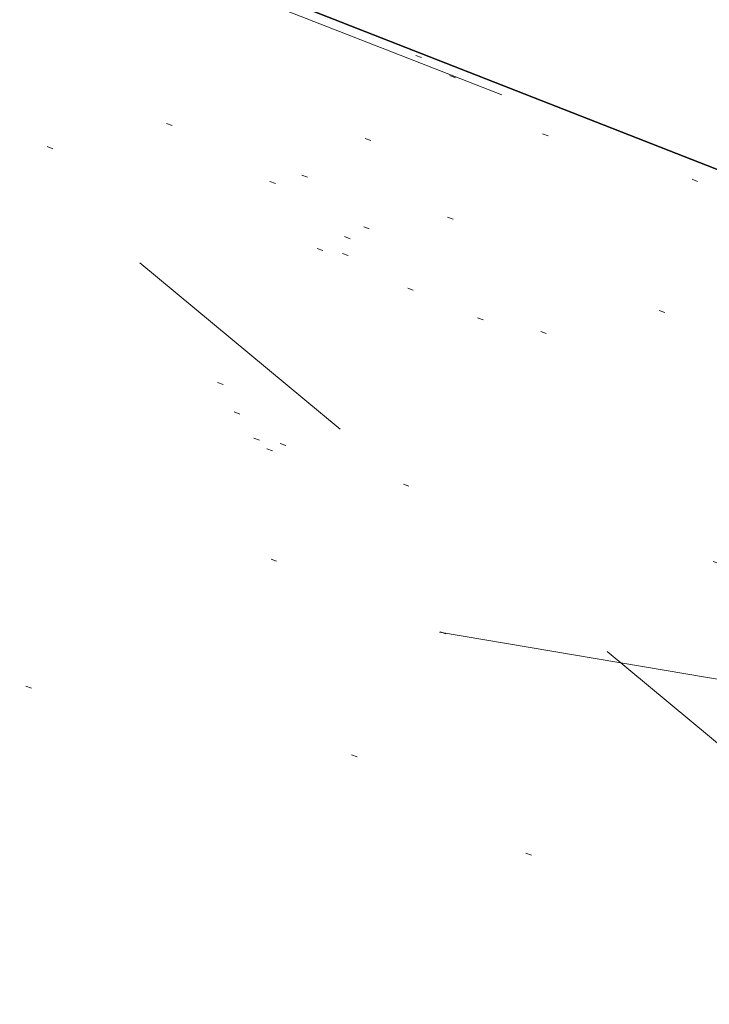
# Model space of a CAD drawing. Extents: x 413123 to 1465301, y 377724 to 504150.
# Tile 18 of 256: x 1463398 to 1463410, y 433133 to 433149. Entities that reach past the tile are written whole.
import ezdxf

# ---------------------------------------------------------------- set-up
doc = ezdxf.new("R2010")
doc.units = 0
doc.header["$MEASUREMENT"] = 0
for name, pattern in [('DGN Style 1', [8.732639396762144, 0.01453018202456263, -8.71810921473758]), ('DGN Style 3', [20.34225483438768, 14.53018202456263, -5.812072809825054]), ('DGN Style 5', [10.171127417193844, 4.35905460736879, -5.812072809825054]), ('teleex', [0])]:
    doc.linetypes.add(name, pattern=pattern)
for name, color, linetype, lineweight in [('DT_X_Contour_Minor', 136, 'DGN Style 3', 0), ('DT_X_Terrain_Ground_Line', 92, 'DGN Style 3', 13), ('PM_X_Parking_Lot_Stall', 7, 'DGN Style 5', 0), ('PV_X_Curb', 120, 'DGN Style 1', 0), ('PV_X_EOP', 7, 'DGN Style 3', 0), ('PV_X_Walk', 120, 'DGN Style 5', 0), ('UT_X_Telecom', 30, 'teleex', 0)]:
    doc.layers.add(name, color=color, linetype=linetype, lineweight=lineweight)
doc.layers.add('SV_Observation (Construction)', color=97, linetype='DGN Style 1', lineweight=0, transparency=0.9)
doc.layers.add('SV_Setup (Construction)', color=4, linetype='Continuous', lineweight=30, transparency=0.9)

# ---------------------------------------------------------------- blocks, each defined once
blk = doc.blocks.new('*U5554', base_point=(1463158.719041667, 433438.2508333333, 579.5851666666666))
at = {"layer": 'DT_X_Contour_Minor', "elevation": 572.9999999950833, "flags": 128}
blk.add_lwpolyline([(1463417.794814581, 433133.1304629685), (1463414.517346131, 433136.3980909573), (1463413.902764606, 433137.0110445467), (1463413.463649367, 433137.4494933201), (1463413.200000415, 433137.7134372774), (1463413.111817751, 433137.8028764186), (1463413.109719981, 433137.8130811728), (1463402.579885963, 433139.5967419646)], dxfattribs=at)

msp = doc.modelspace()

# ---------------------------------------------------------------- linework, layer by layer
at = {"layer": 'PM_X_Parking_Lot_Stall', "extrusion": (0.03081135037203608, 0.08852785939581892, 0.995597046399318), "elevation": 84005.00695249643, "flags": 128}
msp.add_lwpolyline([(-1239722.489240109, -886121.6598026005), (-1239705.710959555, -886127.9769823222), (-1239705.728249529, -886131.3806150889)], dxfattribs=at)
at = {"layer": 'PV_X_Curb'}
msp.add_open_spline([(1463694.730807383, 433042.1012902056, 573.2000085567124), (1463688.122071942, 433044.6665198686, 573.2117681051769), (1463681.5133365, 433047.2317495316, 573.2235276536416), (1463674.904601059, 433049.7969791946, 573.2352872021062), (1463669.906627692, 433051.7384291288, 573.2422034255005), (1463664.908654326, 433053.679879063, 573.249119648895), (1463659.910680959, 433055.6213289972, 573.2560358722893), (1463659.31440991, 433055.8530469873, 573.3282538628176), (1463658.718138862, 433056.0847649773, 573.400471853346), (1463658.121867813, 433056.3164829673, 573.4726898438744), (1463656.811811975, 433056.8455353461, 573.4691755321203), (1463655.501756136, 433057.3745877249, 573.4656612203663), (1463654.191700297, 433057.9036401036, 573.4621469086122), (1463647.078403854, 433060.7016199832, 573.4311409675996), (1463639.965107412, 433063.4995998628, 573.4001350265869), (1463632.851810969, 433066.2975797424, 573.3691290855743), (1463626.603526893, 433068.7760307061, 573.3262890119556), (1463620.355242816, 433071.25448167, 573.2834489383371), (1463614.10695874, 433073.7329326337, 573.2406088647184), (1463606.821724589, 433076.5483492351, 573.1778320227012), (1463599.536490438, 433079.3637658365, 573.1150551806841), (1463592.251256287, 433082.1791824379, 573.052278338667), (1463585.048675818, 433085.0513616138, 572.9767093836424), (1463577.846095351, 433087.9235407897, 572.901140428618), (1463570.643514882, 433090.7957199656, 572.8255714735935), (1463568.520856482, 433091.6009161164, 572.8136526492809), (1463566.398198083, 433092.4061122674, 572.8017338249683), (1463564.275539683, 433093.2113084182, 572.7898150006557), (1463563.658286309, 433093.4932407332, 572.723361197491), (1463563.041032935, 433093.7751730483, 572.6569073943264), (1463562.423779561, 433094.0571053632, 572.5904535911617), (1463557.897842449, 433095.8076798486, 572.5495712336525), (1463553.371905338, 433097.5582543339, 572.5086888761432), (1463548.845968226, 433099.3088288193, 572.4678065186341), (1463541.746736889, 433102.0973839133, 572.4116307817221), (1463534.647505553, 433104.8859390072, 572.3554550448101), (1463527.548274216, 433107.6744941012, 572.2992793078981), (1463527.099574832, 433107.8541490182, 572.3819727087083), (1463526.650875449, 433108.0338039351, 572.4646661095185), (1463526.202176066, 433108.2134588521, 572.5473595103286), (1463518.442801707, 433111.2934591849, 572.5872886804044), (1463510.683427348, 433114.3734595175, 572.6272178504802), (1463502.924052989, 433117.4534598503, 572.6671470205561), (1463495.101662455, 433120.5759616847, 572.6180249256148), (1463487.279271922, 433123.6984635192, 572.5689028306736), (1463479.456881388, 433126.8209653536, 572.5197807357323), (1463474.540841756, 433128.7396558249, 572.5305568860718), (1463469.624802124, 433130.6583462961, 572.5413330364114), (1463464.708762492, 433132.5770367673, 572.5521091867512), (1463464.15178183, 433132.7738995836, 572.4839343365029), (1463463.594801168, 433132.9707623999, 572.4157594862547), (1463463.037820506, 433133.1676252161, 572.3475846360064), (1463455.395093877, 433136.1460172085, 572.2965798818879), (1463447.752367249, 433139.1244092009, 572.2455751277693), (1463440.10964062, 433142.1028011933, 572.1945703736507), (1463439.463345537, 433142.3911085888, 572.2249332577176), (1463438.817050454, 433142.6794159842, 572.2552961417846), (1463438.170755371, 433142.9677233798, 572.2856590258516), (1463431.589276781, 433145.5431962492, 572.3185177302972), (1463425.007798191, 433148.1186691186, 572.351376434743), (1463418.4263196, 433150.6941419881, 572.3842351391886), (1463413.565512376, 433152.6091060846, 572.3506952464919), (1463408.704705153, 433154.5240701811, 572.3171553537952), (1463403.843897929, 433156.4390342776, 572.2836154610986), (1463402.295983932, 433157.0721267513, 572.2966227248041), (1463400.748069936, 433157.7052192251, 572.3096299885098), (1463399.20015594, 433158.3383116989, 572.3226372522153), (1463398.571326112, 433158.6030358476, 572.2531442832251), (1463397.942496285, 433158.8677599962, 572.1836513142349), (1463397.313666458, 433159.1324841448, 572.1141583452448), (1463389.499427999, 433162.1494767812, 572.1431257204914), (1463381.68518954, 433165.1664694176, 572.172093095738), (1463373.87095108, 433168.1834620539, 572.2010604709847), (1463373.202610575, 433168.4242856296, 572.2485422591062), (1463372.53427007, 433168.6651092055, 572.2960240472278), (1463371.865929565, 433168.9059327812, 572.3435058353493), (1463366.852918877, 433170.8940812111, 572.309207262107), (1463361.839908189, 433172.882229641, 572.2749086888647), (1463356.826897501, 433174.8703780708, 572.2406101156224), (1463350.263613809, 433177.4130764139, 572.2105829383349), (1463343.700330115, 433179.955774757, 572.1805557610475), (1463337.137046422, 433182.4984731, 572.1505285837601), (1463332.732110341, 433184.1753668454, 572.1399057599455), (1463328.327174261, 433185.8522605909, 572.129282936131), (1463323.922238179, 433187.5291543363, 572.1186601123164), (1463323.550514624, 433187.6736224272, 572.0672464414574), (1463323.17879107, 433187.8180905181, 572.0158327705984), (1463322.807067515, 433187.9625586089, 571.9644190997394), (1463314.242457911, 433191.4677850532, 571.9189611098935), (1463305.677848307, 433194.9730114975, 571.8735031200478), (1463297.113238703, 433198.4782379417, 571.8280451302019), (1463296.447798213, 433198.6498683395, 571.8729159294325), (1463295.782357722, 433198.8214987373, 571.917786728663), (1463295.116917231, 433198.9931291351, 571.9626575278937), (1463288.43623397, 433201.6173953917, 571.9595616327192), (1463281.755550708, 433204.2416616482, 571.9564657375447), (1463275.074867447, 433206.8659279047, 571.9533698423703), (1463270.698621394, 433208.5836220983, 571.955071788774), (1463266.322375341, 433210.3013162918, 571.9567737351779), (1463261.946129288, 433212.0190104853, 571.9584756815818), (1463261.255964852, 433212.2907585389, 571.8814296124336), (1463260.565800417, 433212.5625065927, 571.8043835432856), (1463259.875635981, 433212.8342546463, 571.7273374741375), (1463253.221984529, 433215.4661261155, 571.684237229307), (1463246.568333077, 433218.0979975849, 571.6411369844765), (1463239.914681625, 433220.7298690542, 571.5980367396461), (1463232.697418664, 433223.5591135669, 571.584901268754), (1463225.480155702, 433226.3883580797, 571.5717657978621), (1463218.262892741, 433229.2176025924, 571.5586303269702), (1463212.689928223, 433231.3845503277, 571.501804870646), (1463207.116963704, 433233.5514980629, 571.4449794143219), (1463201.543999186, 433235.7184457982, 571.3881539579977), (1463197.702392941, 433237.2969398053, 571.3824755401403), (1463193.860786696, 433238.8754338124, 571.376797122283), (1463190.01918045, 433240.4539278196, 571.3711187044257), (1463189.420555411, 433240.6641899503, 571.4587546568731), (1463188.821930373, 433240.874452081, 571.5463906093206), (1463188.223305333, 433241.0847142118, 571.6340265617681), (1463185.054584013, 433242.3131517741, 571.6250500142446), (1463181.885862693, 433243.5415893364, 571.6160734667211), (1463178.717141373, 433244.7700268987, 571.6070969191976), (1463171.181422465, 433247.7347391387, 571.5342143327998), (1463163.645703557, 433250.6994513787, 571.4613317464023), (1463156.10998465, 433253.6641636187, 571.3884491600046), (1463148.761307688, 433256.5197229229, 571.322577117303), (1463141.412630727, 433259.3752822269, 571.2567050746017), (1463134.063953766, 433262.2308415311, 571.1908330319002), (1463126.984343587, 433264.9936274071, 571.2120531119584), (1463119.904733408, 433267.756413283, 571.2332731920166), (1463112.82512323, 433270.519199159, 571.2544932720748), (1463106.948373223, 433272.8554993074, 571.272380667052), (1463101.071623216, 433275.1917994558, 571.290268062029), (1463095.19487321, 433277.5280996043, 571.3081554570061), (1463087.382378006, 433280.5556578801, 571.2445784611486), (1463079.569882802, 433283.583216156, 571.1810014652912), (1463071.757387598, 433286.6107744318, 571.1174244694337), (1463067.011834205, 433288.4980060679, 571.0790224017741), (1463062.266280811, 433290.385237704, 571.0406203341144), (1463057.520727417, 433292.27246934, 571.0022182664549), (1463052.596696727, 433294.1302708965, 570.9741905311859), (1463047.672666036, 433295.988072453, 570.946162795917), (1463042.748635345, 433297.8458740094, 570.9181350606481), (1463040.996474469, 433298.028892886, 570.6600759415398), (1463037.884741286, 433298.0614564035, 570.3732611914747), (1463033.533792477, 433297.4811137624, 570.213053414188), (1463028.578927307, 433295.8351240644, 570.8846791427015), (1463025.750437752, 433293.3300609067, 570.5443428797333), (1463024.222435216, 433291.00068514, 570.5092220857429), (1463023.412434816, 433289.7658735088, 570.490604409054), (1463022.602434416, 433288.5310618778, 570.4719867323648), (1463021.792434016, 433287.2962502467, 570.4533690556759), (1463021.001432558, 433285.3732457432, 570.5012869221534), (1463020.2104311, 433283.4502412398, 570.549204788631), (1463019.419429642, 433281.5272367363, 570.5971226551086), (1463018.531487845, 433279.3825151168, 570.6481372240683), (1463017.643546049, 433277.2377934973, 570.6991517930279), (1463016.755604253, 433275.0930718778, 570.7501663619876), (1463014.741467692, 433270.0950215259, 570.9656913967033), (1463012.727331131, 433265.096971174, 571.181216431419), (1463010.71319457, 433260.0989208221, 571.3967414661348)], degree=3, knots=[0, 0, 0, 0, 0.01923076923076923, 0.01923076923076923, 0.01923076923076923, 0.03846153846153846, 0.03846153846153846, 0.03846153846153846, 0.05769230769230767, 0.05769230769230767, 0.05769230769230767, 0.07692307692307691, 0.07692307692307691, 0.07692307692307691, 0.09615384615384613, 0.09615384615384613, 0.09615384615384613, 0.1153846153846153, 0.1153846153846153, 0.1153846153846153, 0.1346153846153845, 0.1346153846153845, 0.1346153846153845, 0.1538461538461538, 0.1538461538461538, 0.1538461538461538, 0.1730769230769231, 0.1730769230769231, 0.1730769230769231, 0.1923076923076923, 0.1923076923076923, 0.1923076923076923, 0.2115384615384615, 0.2115384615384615, 0.2115384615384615, 0.2307692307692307, 0.2307692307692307, 0.2307692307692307, 0.25, 0.25, 0.25, 0.269230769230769, 0.269230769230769, 0.269230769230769, 0.2884615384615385, 0.2884615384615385, 0.2884615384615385, 0.3076923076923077, 0.3076923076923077, 0.3076923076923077, 0.3269230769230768, 0.3269230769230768, 0.3269230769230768, 0.3461538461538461, 0.3461538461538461, 0.3461538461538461, 0.3653846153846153, 0.3653846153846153, 0.3653846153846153, 0.3846153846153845, 0.3846153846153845, 0.3846153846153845, 0.4038461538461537, 0.4038461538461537, 0.4038461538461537, 0.423076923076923, 0.423076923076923, 0.423076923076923, 0.4423076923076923, 0.4423076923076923, 0.4423076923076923, 0.4615384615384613, 0.4615384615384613, 0.4615384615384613, 0.4807692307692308, 0.4807692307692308, 0.4807692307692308, 0.5, 0.5, 0.5, 0.5192307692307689, 0.5192307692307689, 0.5192307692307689, 0.538461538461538, 0.538461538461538, 0.538461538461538, 0.5576923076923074, 0.5576923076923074, 0.5576923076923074, 0.576923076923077, 0.576923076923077, 0.576923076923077, 0.5961538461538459, 0.5961538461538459, 0.5961538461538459, 0.6153846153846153, 0.6153846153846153, 0.6153846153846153, 0.6346153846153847, 0.6346153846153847, 0.6346153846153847, 0.6538461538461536, 0.6538461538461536, 0.6538461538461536, 0.673076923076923, 0.673076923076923, 0.673076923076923, 0.6923076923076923, 0.6923076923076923, 0.6923076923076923, 0.7115384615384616, 0.7115384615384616, 0.7115384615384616, 0.7307692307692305, 0.7307692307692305, 0.7307692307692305, 0.7499999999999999, 0.7499999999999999, 0.7499999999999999, 0.7692307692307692, 0.7692307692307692, 0.7692307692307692, 0.7884615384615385, 0.7884615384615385, 0.7884615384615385, 0.8076923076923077, 0.8076923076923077, 0.8076923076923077, 0.826923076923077, 0.826923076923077, 0.826923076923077, 0.846153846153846, 0.846153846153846, 0.846153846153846, 0.8653846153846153, 0.8653846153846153, 0.8653846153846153, 0.8846153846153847, 0.8846153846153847, 0.8846153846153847, 0.9038461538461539, 0.9038461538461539, 0.9038461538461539, 0.9087225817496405, 0.9125585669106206, 0.9159702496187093, 0.9230769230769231, 0.9230769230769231, 0.9230769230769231, 0.9423076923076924, 0.9423076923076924, 0.9423076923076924, 0.9615384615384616, 0.9615384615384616, 0.9615384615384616, 0.9807692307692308, 0.9807692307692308, 0.9807692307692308, 1, 1, 1, 1], dxfattribs=at)
at = {"layer": 'PV_X_EOP'}
msp.add_open_spline([(1463695.37345491, 433042.3269481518, 573.2056029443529), (1463695.118355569, 433042.4173281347, 573.1929567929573), (1463694.863256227, 433042.5077081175, 573.1803106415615), (1463694.608156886, 433042.5980881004, 573.1676644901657), (1463688.127196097, 433045.133574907, 573.1638691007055), (1463681.646235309, 433047.6690617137, 573.1600737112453), (1463675.165274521, 433050.2045485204, 573.1562783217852), (1463668.255959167, 433052.9440202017, 573.1540820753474), (1463661.346643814, 433055.6834918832, 573.1518858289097), (1463654.437328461, 433058.4229635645, 573.149689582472), (1463647.338400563, 433061.2071824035, 573.1301154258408), (1463640.239472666, 433063.9914012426, 573.1105412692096), (1463633.140544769, 433066.7756200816, 573.0909671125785), (1463626.823799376, 433069.2202639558, 573.0453158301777), (1463620.507053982, 433071.6649078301, 572.999664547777), (1463614.190308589, 433074.1095517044, 572.9540132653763), (1463606.930945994, 433076.9629614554, 572.8967218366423), (1463599.671583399, 433079.8163712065, 572.8394304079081), (1463592.412220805, 433082.6697809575, 572.7821389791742), (1463585.208613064, 433085.5359198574, 572.7224006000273), (1463578.005005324, 433088.4020587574, 572.6626622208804), (1463570.801397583, 433091.2681976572, 572.6029238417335), (1463563.539543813, 433094.1288766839, 572.5195568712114), (1463556.277690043, 433096.9895557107, 572.4361899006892), (1463549.015836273, 433099.8502347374, 572.3528229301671), (1463541.464235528, 433102.896740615, 572.3143753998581), (1463533.912634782, 433105.9432464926, 572.2759278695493), (1463526.361034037, 433108.9897523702, 572.2374803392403), (1463524.510466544, 433109.6486739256, 572.222419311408), (1463522.659899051, 433110.307595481, 572.2073582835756), (1463520.809331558, 433110.9665170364, 572.1922972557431), (1463520.996148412, 433111.478044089, 572.2051758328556), (1463521.182965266, 433111.9895711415, 572.2180544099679), (1463521.36978212, 433112.5010981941, 572.2309329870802), (1463520.520611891, 433112.8412018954, 572.2365752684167), (1463519.671441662, 433113.1813055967, 572.2422175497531), (1463518.822271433, 433113.5214092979, 572.2478598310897), (1463518.644435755, 433113.0349413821, 572.2388127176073), (1463518.466600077, 433112.5484734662, 572.229765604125), (1463518.288764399, 433112.0620055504, 572.2207184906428), (1463514.835464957, 433113.4033588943, 572.2367800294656), (1463511.382165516, 433114.7447122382, 572.2528415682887), (1463507.928866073, 433116.0860655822, 572.2689031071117), (1463493.594865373, 433121.7420238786, 572.2482959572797), (1463479.260864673, 433127.3979821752, 572.2276888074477), (1463464.926863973, 433133.0539404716, 572.2070816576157), (1463449.455525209, 433139.0728186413, 572.1640707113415), (1463433.984186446, 433145.0916968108, 572.1210597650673), (1463418.512847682, 433151.1105749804, 572.0780488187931), (1463413.328996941, 433153.1553309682, 572.0135393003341), (1463408.145146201, 433155.200086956, 571.9490297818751), (1463402.961295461, 433157.2448429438, 571.8845202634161), (1463403.132465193, 433157.7716799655, 571.9190447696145), (1463403.303634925, 433158.2985169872, 571.953569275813), (1463403.474804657, 433158.825354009, 571.9880937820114), (1463402.600267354, 433159.1613721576, 571.9863420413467), (1463401.725730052, 433159.4973903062, 571.984590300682), (1463400.851192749, 433159.8334084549, 571.9828385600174), (1463400.653049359, 433159.3552482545, 571.9439093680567), (1463400.454905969, 433158.8770880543, 571.9049801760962), (1463400.256762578, 433158.3989278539, 571.8660509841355), (1463399.322085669, 433158.774478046, 571.9116587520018), (1463398.387408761, 433159.150028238, 571.9572665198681), (1463397.452731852, 433159.5255784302, 572.0028742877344), (1463389.04126259, 433162.8168634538, 571.9920574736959), (1463380.629793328, 433166.1081484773, 571.9812406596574), (1463372.218324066, 433169.3994335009, 571.9704238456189), (1463367.156032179, 433171.3851717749, 571.9528553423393), (1463362.093740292, 433173.370910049, 571.9352868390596), (1463357.031448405, 433175.3566483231, 571.91771833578), (1463350.485608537, 433177.9162151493, 571.9032139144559), (1463343.93976867, 433180.4757819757, 571.8887094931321), (1463337.393928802, 433183.0353488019, 571.8742050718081), (1463332.955818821, 433184.7683232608, 571.8612483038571), (1463328.517708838, 433186.5012977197, 571.8482915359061), (1463324.079598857, 433188.2342721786, 571.835334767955), (1463307.834725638, 433194.592922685, 571.7755947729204), (1463291.58985242, 433200.9515731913, 571.7158547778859), (1463275.344979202, 433207.3102236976, 571.6561147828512), (1463270.255842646, 433209.3105723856, 571.6395679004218), (1463265.16670609, 433211.3109210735, 571.6230210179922), (1463260.077569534, 433213.3112697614, 571.6064741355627), (1463253.452444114, 433215.9179517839, 571.5595870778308), (1463246.827318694, 433218.5246338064, 571.5127000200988), (1463240.202193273, 433221.1313158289, 571.4658129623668), (1463232.962477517, 433223.9732301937, 571.4532933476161), (1463225.722761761, 433226.8151445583, 571.4407737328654), (1463218.483046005, 433229.6570589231, 571.4282541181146), (1463212.90690448, 433231.8646312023, 571.4088467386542), (1463207.330762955, 433234.0722034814, 571.3894393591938), (1463201.754621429, 433236.2797757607, 571.3700319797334), (1463194.142429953, 433239.2572758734, 571.3409586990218), (1463186.530238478, 433242.2347759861, 571.3118854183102), (1463178.918047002, 433245.2122760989, 571.2828121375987), (1463169.428496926, 433248.9128530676, 571.1919051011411), (1463159.93894685, 433252.6134300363, 571.1009980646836), (1463150.449396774, 433256.314007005, 571.0100910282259), (1463145.077359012, 433258.4557943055, 570.9673048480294), (1463139.70532125, 433260.5975816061, 570.9245186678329), (1463134.333283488, 433262.7393689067, 570.8817324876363), (1463132.297653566, 433263.5246301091, 570.8037126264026), (1463130.262023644, 433264.3098913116, 570.7256927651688), (1463128.226393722, 433265.0951525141, 570.6476729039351), (1463128.413443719, 433265.4813551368, 570.6980714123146), (1463128.600493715, 433265.8675577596, 570.748469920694), (1463128.787543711, 433266.2537603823, 570.7988684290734), (1463127.919822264, 433266.676285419, 570.7925938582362), (1463127.052100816, 433267.0988104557, 570.786319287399), (1463126.184379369, 433267.5213354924, 570.7800447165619), (1463126.004706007, 433267.0870623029, 570.7088488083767), (1463125.825032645, 433266.6527891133, 570.6376529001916), (1463125.645359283, 433266.2185159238, 570.5664569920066), (1463121.458270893, 433267.8591123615, 570.6667666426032), (1463117.271182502, 433269.4997087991, 570.7670762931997), (1463113.084094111, 433271.1403052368, 570.8673859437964), (1463107.189564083, 433273.4271367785, 570.8747985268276), (1463101.295034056, 433275.7139683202, 570.8822111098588), (1463095.400504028, 433278.0007998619, 570.88962369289), (1463087.576983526, 433281.0591137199, 570.8606773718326), (1463079.753463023, 433284.117427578, 570.8317310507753), (1463071.92994252, 433287.175741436, 570.8027847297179), (1463067.216062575, 433289.0371870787, 570.7609532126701), (1463062.502182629, 433290.8986327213, 570.7191216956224), (1463057.788302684, 433292.7600783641, 570.6772901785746), (1463055.438489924, 433293.6549933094, 570.597871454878), (1463053.088677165, 433294.5499082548, 570.5184527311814), (1463050.738864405, 433295.4448232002, 570.4390340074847), (1463050.919405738, 433295.974786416, 570.493206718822), (1463051.099947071, 433296.5047496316, 570.547379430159), (1463051.280488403, 433297.0347128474, 570.6015521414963), (1463050.479713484, 433297.3478403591, 570.5996470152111), (1463049.678938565, 433297.660967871, 570.5977418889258), (1463048.878163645, 433297.9740953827, 570.5958367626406), (1463048.616684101, 433297.4827268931, 570.554312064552), (1463048.355204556, 433296.9913584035, 570.5127873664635), (1463048.093725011, 433296.499989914, 570.471262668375), (1463046.16244202, 433297.1796919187, 570.4532430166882), (1463044.231159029, 433297.8593939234, 570.4352233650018), (1463042.299876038, 433298.5390959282, 570.4172037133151), (1463040.683227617, 433298.6270722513, 570.3881765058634), (1463037.665619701, 433298.5647521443, 570.3323767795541), (1463033.387011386, 433297.9238663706, 570.2772123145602), (1463028.240821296, 433296.3164198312, 570.1397972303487), (1463025.314393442, 433293.7317706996, 570.0019896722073), (1463023.773730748, 433291.3674614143, 569.9858104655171), (1463022.862373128, 433289.9688870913, 569.9762398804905), (1463021.951015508, 433288.5703127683, 569.966669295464), (1463021.039657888, 433287.1717384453, 569.9570987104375)], degree=3, knots=[0, 0, 0, 0, 0.02083333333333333, 0.02083333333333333, 0.02083333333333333, 0.04166666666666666, 0.04166666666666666, 0.04166666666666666, 0.06249999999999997, 0.06249999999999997, 0.06249999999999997, 0.08333333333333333, 0.08333333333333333, 0.08333333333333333, 0.1041666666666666, 0.1041666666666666, 0.1041666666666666, 0.1249999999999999, 0.1249999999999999, 0.1249999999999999, 0.1458333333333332, 0.1458333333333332, 0.1458333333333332, 0.1666666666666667, 0.1666666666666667, 0.1666666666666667, 0.1875, 0.1875, 0.1875, 0.2083333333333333, 0.2083333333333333, 0.2083333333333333, 0.2291666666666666, 0.2291666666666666, 0.2291666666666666, 0.2499999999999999, 0.2499999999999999, 0.2499999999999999, 0.2708333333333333, 0.2708333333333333, 0.2708333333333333, 0.2916666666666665, 0.2916666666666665, 0.2916666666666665, 0.3125, 0.3125, 0.3125, 0.3333333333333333, 0.3333333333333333, 0.3333333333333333, 0.3541666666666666, 0.3541666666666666, 0.3541666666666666, 0.375, 0.375, 0.375, 0.3958333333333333, 0.3958333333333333, 0.3958333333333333, 0.4166666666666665, 0.4166666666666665, 0.4166666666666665, 0.4374999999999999, 0.4374999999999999, 0.4374999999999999, 0.4583333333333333, 0.4583333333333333, 0.4583333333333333, 0.4791666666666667, 0.4791666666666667, 0.4791666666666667, 0.4999999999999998, 0.4999999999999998, 0.4999999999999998, 0.5208333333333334, 0.5208333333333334, 0.5208333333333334, 0.5416666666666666, 0.5416666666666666, 0.5416666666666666, 0.5624999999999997, 0.5624999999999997, 0.5624999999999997, 0.5833333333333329, 0.5833333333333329, 0.5833333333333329, 0.6041666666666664, 0.6041666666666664, 0.6041666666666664, 0.625, 0.625, 0.625, 0.6458333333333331, 0.6458333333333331, 0.6458333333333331, 0.6666666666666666, 0.6666666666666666, 0.6666666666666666, 0.6875, 0.6875, 0.6875, 0.7083333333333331, 0.7083333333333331, 0.7083333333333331, 0.7291666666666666, 0.7291666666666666, 0.7291666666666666, 0.75, 0.75, 0.75, 0.7708333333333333, 0.7708333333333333, 0.7708333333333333, 0.7916666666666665, 0.7916666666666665, 0.7916666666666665, 0.8125, 0.8125, 0.8125, 0.8333333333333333, 0.8333333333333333, 0.8333333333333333, 0.8541666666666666, 0.8541666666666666, 0.8541666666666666, 0.875, 0.875, 0.875, 0.8958333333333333, 0.8958333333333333, 0.8958333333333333, 0.9166666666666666, 0.9166666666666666, 0.9166666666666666, 0.9375, 0.9375, 0.9375, 0.9583333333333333, 0.9583333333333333, 0.9583333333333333, 0.9631710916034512, 0.9674286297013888, 0.9713421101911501, 0.9791666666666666, 0.9791666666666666, 0.9791666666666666, 1, 1, 1, 1], dxfattribs=at)
at = {"layer": 'PV_X_Walk'}
msp.add_polyline3d([(1463437.749214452, 433135.8153911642, 572.4599726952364), (1463415.83608903, 433144.4276339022, 572.5458815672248), (1463397.279179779, 433151.6606000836, 572.4418575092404), (1463377.357430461, 433159.4426926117, 572.4761501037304), (1463355.662221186, 433168.0882334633, 572.2720484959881), (1463334.303778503, 433176.3390335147, 572.1543946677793), (1463319.674171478, 433182.0565013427, 572.1574307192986), (1463297.589302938, 433190.7128442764, 572.1480508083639), (1463271.942703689, 433200.7704184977, 572.0828525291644), (1463255.077571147, 433207.4354589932, 572.0320757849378), (1463236.574737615, 433214.6884157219, 571.9234399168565), (1463215.805891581, 433222.939960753, 571.8986055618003), (1463198.962714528, 433229.4536508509, 571.8725389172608), (1463175.557490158, 433238.7368146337, 571.7037750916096), (1463155.009569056, 433246.9489541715, 571.5624381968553), (1463132.019190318, 433255.740334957, 571.4309898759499), (1463110.653061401, 433264.2327149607, 571.3295597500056), (1463092.607261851, 433271.0393430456, 571.3040993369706), (1463069.720691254, 433280.2065160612, 571.309531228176), (1463055.059931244, 433285.7800722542, 571.1511223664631), (1463040.134531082, 433291.7758984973, 570.9620087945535), (1463036.337206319, 433293.5887255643, 570.8639328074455), (1463028.222198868, 433273.5782394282, 571.2166331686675), (1463021.689940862, 433256.4431906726, 572.0369938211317)], dxfattribs=at)
at = {"layer": 'SV_Observation (Construction)', "transparency": 33554434}
for p, q in [((1463260.251480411, 433205.5917367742, 572.1158177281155), (1463625.061710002, 433062.5083400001, 573.4399999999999)), ((1463625.084422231, 433062.4994319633, 573.3969108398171), (1463260.25624, 433205.5898700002, 572.09)), ((1463355.662221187, 433168.0882334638, 572.2720484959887), (1463625.061710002, 433062.5083400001, 573.4399999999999)), ((1463345.893035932, 433167.1308168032, 572.7809681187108), (1463625.061710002, 433062.5083400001, 573.4399999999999)), ((1463351.28508771, 433166.4183973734, 572.675208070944), (1463625.061710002, 433062.5083400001, 573.4399999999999)), ((1463352.990629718, 433165.3891186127, 572.6238513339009), (1463625.061710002, 433062.5083400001, 573.4399999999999)), ((1463354.207238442, 433164.3760815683, 572.891962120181), (1463625.061710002, 433062.5083400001, 573.4399999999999)), ((1463343.802169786, 433163.7163991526, 573.2015688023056), (1463625.061710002, 433062.5083400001, 573.4399999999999)), ((1463344.311266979, 433163.0050338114, 573.2305644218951), (1463625.061710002, 433062.5083400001, 573.4399999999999)), ((1463368.4774355, 433162.756517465, 572.3952111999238), (1463625.061710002, 433062.5083400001, 573.4399999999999)), ((1463368.4774355, 433162.756517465, 572.3952111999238), (1463625.061710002, 433062.5083400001, 573.4399999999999)), ((1463352.404645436, 433160.2262399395, 573.1875615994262), (1463625.061710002, 433062.5083400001, 573.4399999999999)), ((1463352.853076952, 433160.1564154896, 573.2671928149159), (1463625.061710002, 433062.5083400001, 573.4399999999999)), ((1463377.357430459, 433159.4426926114, 572.4761501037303), (1463625.061710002, 433062.5083400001, 573.4399999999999)), ((1463372.485742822, 433158.6232208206, 572.3726916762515), (1463625.061710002, 433062.5083400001, 573.4399999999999)), ((1463371.048692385, 433158.3686575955, 572.3870606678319), (1463625.061710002, 433062.5083400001, 573.4399999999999)), ((1463360.142704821, 433158.3055866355, 573.1009658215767), (1463625.061710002, 433062.5083400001, 573.4399999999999)), ((1463371.748130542, 433157.244753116, 572.4091229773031), (1463625.061710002, 433062.5083400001, 573.4399999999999)), ((1463371.515065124, 433153.5269604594, 572.66512885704), (1463625.061710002, 433062.5083400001, 573.4399999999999)), ((1463371.515065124, 433153.5269604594, 572.66512885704), (1463625.061710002, 433062.5083400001, 573.4399999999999)), ((1463382.237976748, 433153.4419869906, 572.400549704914), (1463625.061710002, 433062.5083400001, 573.4399999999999)), ((1463397.27917978, 433151.6606000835, 572.4418575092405), (1463625.061710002, 433062.5083400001, 573.4399999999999)), ((1463398.826000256, 433150.6736193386, 572.3310060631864), (1463625.061710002, 433062.5083400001, 573.4399999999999)), ((1463395.844040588, 433150.5552339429, 572.4081146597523), (1463625.061710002, 433062.5083400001, 573.4399999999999)), ((1463394.771869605, 433149.907846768, 572.4435250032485), (1463625.061710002, 433062.5083400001, 573.4399999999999)), ((1463395.01138931, 433148.6433050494, 572.4021904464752), (1463625.061710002, 433062.5083400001, 573.4399999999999)), ((1463370.41908636, 433148.3440819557, 573.0327207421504), (1463625.061710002, 433062.5083400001, 573.4399999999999)), ((1463397.695816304, 433147.4789503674, 572.6500505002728), (1463625.061710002, 433062.5083400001, 573.4399999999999)), ((1463381.669562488, 433143.8155533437, 573.0249547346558), (1463625.061710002, 433062.5083400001, 573.4399999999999)), ((1463394.174704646, 433143.2666054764, 572.8569376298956), (1463625.061710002, 433062.5083400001, 573.4399999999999)), ((1463397.003449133, 433142.0420466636, 572.9410012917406), (1463625.061710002, 433062.5083400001, 573.4399999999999))]:
    msp.add_line(p, q, dxfattribs=at)
at = {"layer": 'SV_Setup (Construction)', "transparency": 33554434}
for p, q in [((1463260.25624, 433205.5898700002, 572.09), (1463625.061710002, 433062.5083400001, 573.4399999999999)), ((1463260.25624, 433205.5898700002, 572.09), (1463625.061710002, 433062.5083400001, 573.4399999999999)), ((1463625.061710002, 433062.5083400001, 573.4399999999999), (1463260.25624, 433205.5898700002, 572.09))]:
    msp.add_line(p, q, dxfattribs=at)
at = {"layer": 'UT_X_Telecom', "extrusion": (-0.008682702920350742, 0.008529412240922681, 0.9999259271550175), "elevation": -8439.386300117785, "flags": 128}
msp.add_lwpolyline([(1463371.905420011, 433225.6489266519), (1463354.686721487, 433242.5623809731)], dxfattribs=at)

# ---------------------------------------------------------------- block references
at = {"layer": 'DT_X_Terrain_Ground_Line'}
msp.add_blockref('*U5554', (1463158.719041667, 433438.2508333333, 579.5851666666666), dxfattribs=at)

doc.saveas('drawing.dxf')
